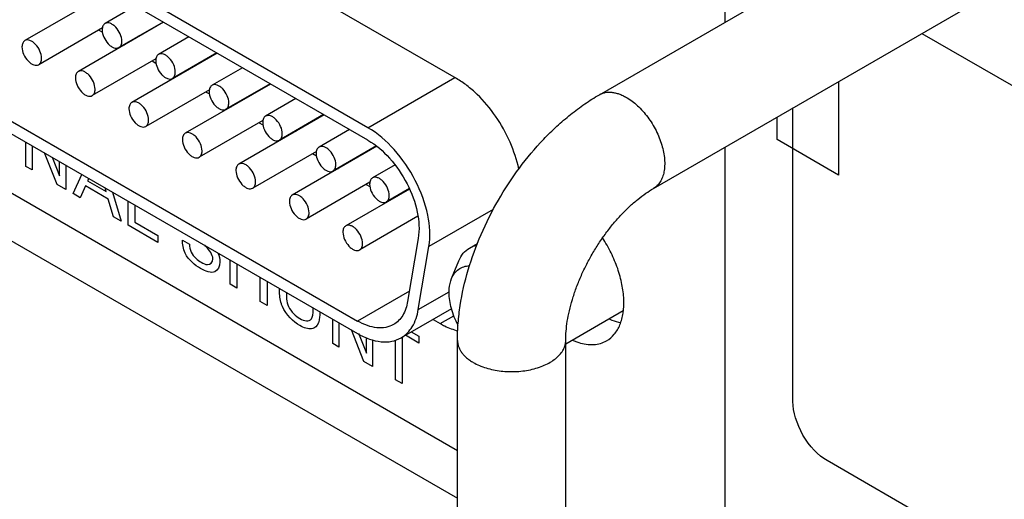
# Model space of a CAD drawing. Header units: inches. Extents: x 0 to 34, y 0 to 22.
# Tile 71 of 78: x 30.01 to 30.719, y 15.846 to 16.191. Entities that reach past the tile are written whole.
import ezdxf

# ---------------------------------------------------------------- set-up
doc = ezdxf.new("R2010")
doc.units = ezdxf.units.IN
doc.header["$LTSCALE"] = 1.87
doc.header["$MEASUREMENT"] = 0
doc.layers.get('0').update_dxf_attribs({"linetype": 'CONTINUOUS'})
doc.layers.add('02___PRT_ALL_AXES', color=7, linetype='CONTINUOUS')

msp = doc.modelspace()

# ---------------------------------------------------------------- linework, layer by layer
at = {"color": 7, "linetype": 'CONTINUOUS'}
for p, q in [((30.26065, 16.11354), (29.79149, 16.38443)), ((30.26065, 16.10456), (29.79149, 16.37545)), ((29.51732, 16.31291), (30.32514, 15.84648)), ((30.42737, 16.13735), (30.67061, 16.27779)), ((29.79909, 16.23634), (30.25305, 15.97424)), ((29.79909, 16.22736), (30.25305, 15.96525)), ((30.07493, 16.2118), (30.01347, 16.17631)), ((30.46637, 16.0698), (30.70961, 16.21024)), ((30.09314, 16.20128), (30.07128, 16.18865)), ((30.11347, 16.18954), (30.05201, 16.15406)), ((30.11314, 16.18973), (30.08128, 16.17133)), ((30.06933, 16.18547), (30.02347, 16.15899)), ((30.06666, 16.18392), (30.06935, 16.18237)), ((30.09777, 16.18086), (30.09772, 16.18045)), ((30.09928, 16.18173), (30.09928, 16.18139)), ((30.1014, 16.18262), (30.1014, 16.18295)), ((30.08487, 16.17341), (30.0852, 16.17322)), ((30.09219, 16.17764), (30.09237, 16.17736)), ((30.09569, 16.1795), (30.09357, 16.17828)), ((30.0956, 16.1796), (30.09569, 16.1795)), ((30.09588, 16.17939), (30.09569, 16.1795)), ((30.13168, 16.17903), (30.10981, 16.1664)), ((30.15201, 16.16729), (30.09054, 16.13181)), ((30.15168, 16.16748), (30.11981, 16.14908)), ((30.10787, 16.16322), (30.06201, 16.13674)), ((30.10519, 16.16167), (30.10789, 16.16012)), ((30.1398, 16.16025), (30.1398, 16.16062)), ((30.14111, 16.16101), (30.14107, 16.16136)), ((30.14319, 16.16258), (30.14324, 16.16223)), ((30.13257, 16.15645), (30.13271, 16.15615)), ((30.13387, 16.15682), (30.13376, 16.15714)), ((30.13588, 16.15836), (30.13599, 16.15805)), ((30.17022, 16.15678), (30.14835, 16.14415)), ((30.12341, 16.15116), (30.12373, 16.15097)), ((30.19054, 16.14504), (30.12908, 16.10956)), ((30.19022, 16.14523), (30.15835, 16.12683)), ((30.26065, 16.11354), (30.32323, 16.14967)), ((30.59971, 16.14679), (30.59971, 16.07944)), ((30.1464, 16.14096), (30.10055, 16.11449)), ((30.14373, 16.13942), (30.14643, 16.13787)), ((30.17154, 16.13407), (30.17154, 16.13445)), ((30.17317, 16.13539), (30.17317, 16.13501)), ((30.17529, 16.13624), (30.17529, 16.13661)), ((30.20876, 16.13453), (30.18689, 16.1219)), ((30.16194, 16.12891), (30.16227, 16.12872)), ((30.18494, 16.11871), (30.13908, 16.09224)), ((30.22908, 16.12279), (30.16762, 16.0873)), ((30.18227, 16.11717), (30.18497, 16.11561)), ((30.22875, 16.12298), (30.19689, 16.10458)), ((30.55552, 16.10496), (30.55552, 16.12127)), ((30.20752, 16.11035), (30.2072, 16.11053)), ((30.20905, 16.1116), (30.20938, 16.11141)), ((30.2115, 16.11264), (30.21117, 16.11283)), ((30.24729, 16.11228), (30.22543, 16.09965)), ((30.20048, 16.10666), (30.20081, 16.10647)), ((30.59971, 16.07944), (30.55552, 16.10496)), ((30.22348, 16.09646), (30.17762, 16.06998)), ((30.26704, 16.10021), (30.20616, 16.06505)), ((30.26676, 16.10042), (30.23543, 16.08233)), ((30.22081, 16.09492), (30.2235, 16.09336)), ((30.2468, 16.08895), (30.24701, 16.08864)), ((30.24815, 16.0893), (30.24791, 16.08954)), ((30.25003, 16.09076), (30.25028, 16.09053)), ((30.25235, 16.0921), (30.25243, 16.09177)), ((30.25347, 16.09237), (30.25338, 16.0927)), ((30.2555, 16.09392), (30.2556, 16.0936)), ((30.23902, 16.0844), (30.23934, 16.08422)), ((30.28019, 16.08677), (30.26396, 16.0774)), ((30.26201, 16.07421), (30.21616, 16.04773)), ((30.29064, 16.06933), (30.24469, 16.0428)), ((30.25934, 16.07267), (30.26204, 16.07111)), ((30.29051, 16.06963), (30.27396, 16.06008)), ((30.28958, 16.06872), (30.28958, 16.06895)), ((30.27756, 16.06215), (30.27788, 16.06197)), ((30.35091, 16.05462), (30.30453, 16.02784)), ((30.29668, 16.04972), (30.25469, 16.02548)), ((30.29687, 16.03382), (30.28926, 15.98841)), ((30.29692, 15.98243), (30.30453, 16.02784)), ((30.33374, 16.02679), (30.3395, 16.03011)), ((30.32094, 16.00489), (30.32615, 16.01766)), ((30.29051, 15.99586), (30.25305, 15.97424)), ((30.29692, 15.98243), (30.31918, 15.99528)), ((30.32086, 15.9831), (30.28455, 15.96213)), ((30.40314, 15.95774), (30.44463, 15.9817)), ((30.32514, 15.64104), (30.32514, 15.96028)), ((30.40314, 15.64104), (30.40314, 15.96028))]:
    msp.add_line(p, q, dxfattribs=at)
at = {"color": 40, "linetype": 'CONTINUOUS'}
for p, q in [((30.51773, 16.34833), (30.51773, 16.18952)), ((30.32514, 15.88072), (29.54697, 16.33003)), ((30.65976, 16.18146), (30.965, 16.00522)), ((30.56684, 15.91618), (30.56684, 16.12781)), ((30.01427, 16.08567), (30.01427, 16.10312)), ((30.01873, 16.10055), (30.01873, 16.08309)), ((30.03674, 16.0727), (30.0277, 16.09537)), ((30.51773, 16.09945), (30.51773, 15.82622)), ((30.03317, 16.09221), (30.03851, 16.07876)), ((30.03851, 16.07876), (30.03851, 16.08913)), ((30.01873, 16.08309), (30.01427, 16.08567)), ((30.04303, 16.08652), (30.04303, 16.06907)), ((30.04825, 16.06605), (30.05461, 16.07983)), ((30.05946, 16.07703), (30.0587, 16.07526)), ((30.0587, 16.07526), (30.0721, 16.06752)), ((30.04303, 16.06907), (30.03674, 16.0727)), ((30.05713, 16.07158), (30.0533, 16.06313)), ((30.07357, 16.06208), (30.05713, 16.07158)), ((30.0721, 16.06752), (30.07138, 16.07015)), ((30.07664, 16.06711), (30.08275, 16.04613)), ((30.0533, 16.06313), (30.04825, 16.06605)), ((30.0774, 16.04922), (30.07357, 16.06208)), ((30.08782, 16.0432), (30.08782, 16.06065)), ((30.09268, 16.05785), (30.09268, 16.04544)), ((30.08275, 16.04613), (30.0774, 16.04922)), ((30.09268, 16.04544), (30.10917, 16.03592)), ((30.10917, 16.03088), (30.08782, 16.0432)), ((30.10917, 16.03592), (30.10917, 16.03088)), ((30.12696, 16.03256), (30.13207, 16.02961)), ((30.16128, 16.00079), (30.16128, 16.01824)), ((30.16619, 16.01541), (30.16619, 15.99795)), ((30.18303, 15.98823), (30.18303, 16.00568)), ((30.18793, 16.00285), (30.18793, 15.9854)), ((30.16619, 15.99795), (30.16128, 16.00079)), ((30.19699, 15.99615), (30.19699, 15.99762)), ((30.20189, 15.99479), (30.20189, 15.99293)), ((30.18793, 15.9854), (30.18303, 15.98823)), ((30.22113, 15.98204), (30.22113, 15.98369)), ((30.22589, 15.98093), (30.22589, 15.97918)), ((30.23528, 15.95806), (30.23528, 15.97551)), ((30.23975, 15.97293), (30.23975, 15.95548)), ((30.25776, 15.94508), (30.24871, 15.96776)), ((30.25381, 15.96556), (30.25953, 15.95114)), ((30.25953, 15.95114), (30.25953, 15.96208)), ((30.26404, 15.96052), (30.26404, 15.94145)), ((30.2805, 15.93195), (30.2805, 15.96033)), ((30.28536, 15.96213), (30.28536, 15.92914)), ((30.29724, 15.95838), (30.28765, 15.96392)), ((30.29182, 15.96633), (30.29724, 15.9632)), ((30.29724, 15.9632), (30.29724, 15.95838)), ((30.23975, 15.95548), (30.23528, 15.95806)), ((30.26404, 15.94145), (30.25776, 15.94508)), ((30.28536, 15.92914), (30.2805, 15.93195)), ((30.965, 15.65793), (30.59139, 15.87365))]:
    msp.add_line(p, q, dxfattribs=at)
at = {"color": 7, "linetype": 'CONTINUOUS'}
for points, knots in [([(30.07128, 16.18865), (30.0706, 16.18827), (30.06944, 16.18681), (30.06921, 16.18503), (30.06921, 16.18408)], [0, 0, 0, 0, 0.449232, 1, 1, 1, 1]), ([(30.08335, 16.17591), (30.08335, 16.1777), (30.08237, 16.1814), (30.07982, 16.18533), (30.07711, 16.18773), (30.07505, 16.18886), (30.07303, 16.18927), (30.07178, 16.18894), (30.07128, 16.18865)], [0, 0, 0, 0, 0.269846, 0.561291, 0.695439, 0.813131, 0.912852, 1, 1, 1, 1]), ([(30.06921, 16.18408), (30.06921, 16.18229), (30.07019, 16.17859), (30.07273, 16.17466), (30.07544, 16.17226), (30.0775, 16.17113), (30.07952, 16.17072), (30.08078, 16.17105), (30.08128, 16.17133)], [0, 0, 0, 0, 0.269846, 0.561291, 0.695439, 0.813131, 0.912852, 1, 1, 1, 1]), ([(30.01347, 16.17631), (30.0128, 16.17592), (30.01163, 16.17446), (30.0114, 16.17269), (30.0114, 16.17173)], [0, 0, 0, 0, 0.449232, 1, 1, 1, 1]), ([(30.02554, 16.16357), (30.02554, 16.16535), (30.02456, 16.16905), (30.02202, 16.17299), (30.01931, 16.17539), (30.01724, 16.17651), (30.01522, 16.17692), (30.01397, 16.1766), (30.01347, 16.17631)], [0, 0, 0, 0, 0.269846, 0.561291, 0.695439, 0.813131, 0.912852, 1, 1, 1, 1]), ([(30.08128, 16.17133), (30.08195, 16.17172), (30.08312, 16.17318), (30.08335, 16.17496), (30.08335, 16.17591)], [0, 0, 0, 0, 0.449232, 1, 1, 1, 1]), ([(30.0114, 16.17173), (30.0114, 16.16995), (30.01238, 16.16624), (30.01492, 16.16231), (30.01763, 16.15991), (30.0197, 16.15878), (30.02172, 16.15838), (30.02297, 16.1587), (30.02347, 16.15899)], [0, 0, 0, 0, 0.269846, 0.561291, 0.695439, 0.813131, 0.912852, 1, 1, 1, 1]), ([(30.10981, 16.1664), (30.10914, 16.16601), (30.10797, 16.16456), (30.10774, 16.16278), (30.10774, 16.16183)], [0, 0, 0, 0, 0.449232, 1, 1, 1, 1]), ([(30.12188, 16.15366), (30.12188, 16.15545), (30.1209, 16.15915), (30.11836, 16.16308), (30.11565, 16.16548), (30.11359, 16.16661), (30.11157, 16.16701), (30.11031, 16.16669), (30.10981, 16.1664)], [0, 0, 0, 0, 0.269846, 0.561291, 0.695439, 0.813131, 0.912852, 1, 1, 1, 1]), ([(30.02347, 16.15899), (30.02415, 16.15938), (30.02531, 16.16084), (30.02554, 16.16261), (30.02554, 16.16357)], [0, 0, 0, 0, 0.449232, 1, 1, 1, 1]), ([(30.10774, 16.16183), (30.10774, 16.16004), (30.10872, 16.15634), (30.11127, 16.15241), (30.11398, 16.15), (30.11604, 16.14888), (30.11806, 16.14847), (30.11931, 16.1488), (30.11981, 16.14908)], [0, 0, 0, 0, 0.269846, 0.561291, 0.695439, 0.813131, 0.912852, 1, 1, 1, 1]), ([(30.05201, 16.15406), (30.05133, 16.15367), (30.05017, 16.15221), (30.04994, 16.15044), (30.04994, 16.14948)], [0, 0, 0, 0, 0.449232, 1, 1, 1, 1]), ([(30.06408, 16.14131), (30.06408, 16.1431), (30.0631, 16.1468), (30.06055, 16.15073), (30.05785, 16.15314), (30.05578, 16.15426), (30.05376, 16.15467), (30.05251, 16.15435), (30.05201, 16.15406)], [0, 0, 0, 0, 0.269846, 0.561291, 0.695439, 0.813131, 0.912852, 1, 1, 1, 1]), ([(30.11981, 16.14908), (30.12049, 16.14947), (30.12165, 16.15093), (30.12188, 16.15271), (30.12188, 16.15366)], [0, 0, 0, 0, 0.449232, 1, 1, 1, 1]), ([(30.04994, 16.14948), (30.04994, 16.14769), (30.05092, 16.14399), (30.05346, 16.14006), (30.05617, 16.13766), (30.05823, 16.13653), (30.06025, 16.13613), (30.06151, 16.13645), (30.06201, 16.13674)], [0, 0, 0, 0, 0.269846, 0.561291, 0.695439, 0.813131, 0.912852, 1, 1, 1, 1]), ([(30.06201, 16.13674), (30.06268, 16.13713), (30.06385, 16.13859), (30.06408, 16.14036), (30.06408, 16.14131)], [0, 0, 0, 0, 0.449232, 1, 1, 1, 1]), ([(30.14835, 16.14415), (30.14768, 16.14376), (30.14651, 16.1423), (30.14628, 16.14053), (30.14628, 16.13958)], [0, 0, 0, 0, 0.449232, 1, 1, 1, 1]), ([(30.14628, 16.13958), (30.14628, 16.13779), (30.14726, 16.13409), (30.1498, 16.13016), (30.15251, 16.12775), (30.15458, 16.12663), (30.1566, 16.12622), (30.15785, 16.12654), (30.15835, 16.12683)], [0, 0, 0, 0, 0.269846, 0.561291, 0.695439, 0.813131, 0.912852, 1, 1, 1, 1]), ([(30.16042, 16.13141), (30.16042, 16.1332), (30.15944, 16.1369), (30.1569, 16.14083), (30.15419, 16.14323), (30.15213, 16.14436), (30.15011, 16.14476), (30.14885, 16.14444), (30.14835, 16.14415)], [0, 0, 0, 0, 0.269846, 0.561291, 0.695439, 0.813131, 0.912852, 1, 1, 1, 1]), ([(30.42737, 16.13735), (30.42801, 16.13772), (30.42936, 16.13835), (30.43156, 16.13896), (30.4339, 16.13922), (30.43636, 16.13913), (30.43892, 16.13871), (30.44155, 16.13794), (30.44423, 16.13684), (30.44599, 16.13592), (30.44687, 16.13541)], [0, 0, 0, 0, 0.108012, 0.218067, 0.331993, 0.451326, 0.577242, 0.710552, 0.851551, 1, 1, 1, 1]), ([(30.09054, 16.13181), (30.08987, 16.13142), (30.08871, 16.12996), (30.08847, 16.12818), (30.08847, 16.12723)], [0, 0, 0, 0, 0.449232, 1, 1, 1, 1]), ([(30.10262, 16.11906), (30.10262, 16.12085), (30.10163, 16.12455), (30.09909, 16.12848), (30.09638, 16.13089), (30.09432, 16.13201), (30.0923, 16.13242), (30.09104, 16.13209), (30.09054, 16.13181)], [0, 0, 0, 0, 0.269846, 0.561291, 0.695439, 0.813131, 0.912852, 1, 1, 1, 1]), ([(30.15835, 16.12683), (30.15903, 16.12722), (30.16019, 16.12868), (30.16042, 16.13045), (30.16042, 16.13141)], [0, 0, 0, 0, 0.449232, 1, 1, 1, 1]), ([(30.32514, 15.96028), (30.32514, 15.96442), (30.32549, 15.97283), (30.3275, 15.98988), (30.33243, 16.01147), (30.34173, 16.03695), (30.35414, 16.06158), (30.36926, 16.08464), (30.38389, 16.1021), (30.39659, 16.11463), (30.40646, 16.12314), (30.41667, 16.13077), (30.42377, 16.13527), (30.42737, 16.13735)], [0, 0, 0, 0, 0.058494, 0.118426, 0.242015, 0.36983, 0.499965, 0.630101, 0.757916, 0.820353, 0.881573, 0.941505, 1, 1, 1, 1]), ([(30.44687, 16.13541), (30.44827, 16.13461), (30.45105, 16.13274), (30.45499, 16.12943), (30.45876, 16.12556), (30.46228, 16.12122), (30.46546, 16.11651), (30.46825, 16.11152), (30.47058, 16.10636), (30.47241, 16.10114), (30.47369, 16.09597), (30.4744, 16.09096), (30.47452, 16.08622), (30.47405, 16.08184), (30.47298, 16.07791), (30.47135, 16.07452), (30.46915, 16.07175), (30.46733, 16.07035), (30.46637, 16.0698)], [0, 0, 0, 0, 0.062365, 0.128754, 0.198354, 0.270337, 0.343729, 0.417474, 0.490509, 0.561808, 0.630415, 0.695514, 0.75647, 0.812915, 0.864825, 0.912606, 0.957187, 1, 1, 1, 1]), ([(30.08847, 16.12723), (30.08847, 16.12544), (30.08946, 16.12174), (30.092, 16.11781), (30.09471, 16.11541), (30.09677, 16.11428), (30.09879, 16.11388), (30.10005, 16.1142), (30.10055, 16.11449)], [0, 0, 0, 0, 0.269846, 0.561291, 0.695439, 0.813131, 0.912852, 1, 1, 1, 1]), ([(30.10055, 16.11449), (30.10122, 16.11488), (30.10238, 16.11633), (30.10262, 16.11811), (30.10262, 16.11906)], [0, 0, 0, 0, 0.449232, 1, 1, 1, 1]), ([(30.18689, 16.1219), (30.18621, 16.12151), (30.18505, 16.12005), (30.18482, 16.11828), (30.18482, 16.11732)], [0, 0, 0, 0, 0.449232, 1, 1, 1, 1]), ([(30.18482, 16.11732), (30.18482, 16.11554), (30.1858, 16.11184), (30.18834, 16.1079), (30.19105, 16.1055), (30.19311, 16.10438), (30.19513, 16.10397), (30.19639, 16.10429), (30.19689, 16.10458)], [0, 0, 0, 0, 0.269846, 0.561291, 0.695439, 0.813131, 0.912852, 1, 1, 1, 1]), ([(30.19896, 16.10916), (30.19896, 16.11094), (30.19798, 16.11465), (30.19543, 16.11858), (30.19273, 16.12098), (30.19066, 16.12211), (30.18864, 16.12251), (30.18739, 16.12219), (30.18689, 16.1219)], [0, 0, 0, 0, 0.269846, 0.561291, 0.695439, 0.813131, 0.912852, 1, 1, 1, 1]), ([(30.12908, 16.10956), (30.12841, 16.10917), (30.12724, 16.10771), (30.12701, 16.10593), (30.12701, 16.10498)], [0, 0, 0, 0, 0.449232, 1, 1, 1, 1]), ([(30.14115, 16.09681), (30.14115, 16.0986), (30.14017, 16.1023), (30.13763, 16.10623), (30.13492, 16.10863), (30.13286, 16.10976), (30.13084, 16.11017), (30.12958, 16.10984), (30.12908, 16.10956)], [0, 0, 0, 0, 0.269846, 0.561291, 0.695439, 0.813131, 0.912852, 1, 1, 1, 1]), ([(30.30453, 16.02784), (30.30578, 16.03532), (30.30457, 16.05211), (30.29563, 16.07616), (30.28093, 16.09791), (30.26773, 16.10946), (30.26065, 16.11354)], [0, 0, 0, 0, 0.225642, 0.487894, 0.75689, 1, 1, 1, 1]), ([(30.12701, 16.10498), (30.12701, 16.10319), (30.12799, 16.09949), (30.13054, 16.09556), (30.13324, 16.09316), (30.13531, 16.09203), (30.13733, 16.09162), (30.13858, 16.09195), (30.13908, 16.09224)], [0, 0, 0, 0, 0.269846, 0.561291, 0.695439, 0.813131, 0.912852, 1, 1, 1, 1]), ([(30.19689, 16.10458), (30.19756, 16.10497), (30.19873, 16.10643), (30.19896, 16.1082), (30.19896, 16.10916)], [0, 0, 0, 0, 0.449232, 1, 1, 1, 1]), ([(30.26065, 16.10456), (30.26649, 16.10119), (30.27739, 16.09166), (30.28952, 16.0737), (30.2969, 16.05385), (30.2979, 16.04), (30.29687, 16.03382)], [0, 0, 0, 0, 0.24311, 0.512107, 0.774358, 1, 1, 1, 1]), ([(30.13908, 16.09224), (30.13976, 16.09262), (30.14092, 16.09408), (30.14115, 16.09586), (30.14115, 16.09681)], [0, 0, 0, 0, 0.449232, 1, 1, 1, 1]), ([(30.22543, 16.09965), (30.22475, 16.09926), (30.22359, 16.0978), (30.22335, 16.09603), (30.22335, 16.09507)], [0, 0, 0, 0, 0.449232, 1, 1, 1, 1]), ([(30.22335, 16.09507), (30.22335, 16.09329), (30.22434, 16.08958), (30.22688, 16.08565), (30.22959, 16.08325), (30.23165, 16.08212), (30.23367, 16.08172), (30.23493, 16.08204), (30.23543, 16.08233)], [0, 0, 0, 0, 0.269846, 0.561291, 0.695439, 0.813131, 0.912852, 1, 1, 1, 1]), ([(30.2375, 16.08691), (30.2375, 16.08869), (30.23651, 16.0924), (30.23397, 16.09633), (30.23126, 16.09873), (30.2292, 16.09986), (30.22718, 16.10026), (30.22593, 16.09994), (30.22543, 16.09965)], [0, 0, 0, 0, 0.269846, 0.561291, 0.695439, 0.813131, 0.912852, 1, 1, 1, 1]), ([(30.16762, 16.0873), (30.16694, 16.08692), (30.16578, 16.08546), (30.16555, 16.08368), (30.16555, 16.08273)], [0, 0, 0, 0, 0.449232, 1, 1, 1, 1]), ([(30.16555, 16.08273), (30.16555, 16.08094), (30.16653, 16.07724), (30.16907, 16.07331), (30.17178, 16.07091), (30.17385, 16.06978), (30.17587, 16.06937), (30.17712, 16.0697), (30.17762, 16.06998)], [0, 0, 0, 0, 0.269846, 0.561291, 0.695439, 0.813131, 0.912852, 1, 1, 1, 1]), ([(30.17969, 16.07456), (30.17969, 16.07635), (30.17871, 16.08005), (30.17617, 16.08398), (30.17346, 16.08638), (30.17139, 16.08751), (30.16937, 16.08792), (30.16812, 16.08759), (30.16762, 16.0873)], [0, 0, 0, 0, 0.269846, 0.561291, 0.695439, 0.813131, 0.912852, 1, 1, 1, 1]), ([(30.23543, 16.08233), (30.2361, 16.08272), (30.23727, 16.08418), (30.2375, 16.08595), (30.2375, 16.08691)], [0, 0, 0, 0, 0.449232, 1, 1, 1, 1]), ([(30.17762, 16.06998), (30.17829, 16.07037), (30.17946, 16.07183), (30.17969, 16.07361), (30.17969, 16.07456)], [0, 0, 0, 0, 0.449232, 1, 1, 1, 1]), ([(30.26396, 16.0774), (30.26329, 16.07701), (30.26212, 16.07555), (30.26189, 16.07378), (30.26189, 16.07282)], [0, 0, 0, 0, 0.449232, 1, 1, 1, 1]), ([(30.27603, 16.06466), (30.27603, 16.06644), (30.27505, 16.07015), (30.27251, 16.07408), (30.2698, 16.07648), (30.26774, 16.07761), (30.26572, 16.07801), (30.26446, 16.07769), (30.26396, 16.0774)], [0, 0, 0, 0, 0.269846, 0.561291, 0.695439, 0.813131, 0.912852, 1, 1, 1, 1]), ([(30.26189, 16.07282), (30.26189, 16.07104), (30.26287, 16.06733), (30.26542, 16.0634), (30.26812, 16.061), (30.27019, 16.05987), (30.27221, 16.05947), (30.27346, 16.05979), (30.27396, 16.06008)], [0, 0, 0, 0, 0.269846, 0.561291, 0.695439, 0.813131, 0.912852, 1, 1, 1, 1]), ([(30.40314, 15.96028), (30.40314, 15.96246), (30.40335, 15.96706), (30.40423, 15.97421), (30.40573, 15.98183), (30.40785, 15.98978), (30.41058, 15.99792), (30.41388, 16.00615), (30.41773, 16.01433), (30.42207, 16.02236), (30.42685, 16.03013), (30.43201, 16.03755), (30.43748, 16.04453), (30.44318, 16.05096), (30.449, 16.05677), (30.45485, 16.06188), (30.4606, 16.06622), (30.46447, 16.0687), (30.46637, 16.0698)], [0, 0, 0, 0, 0.050031, 0.105149, 0.164594, 0.22755, 0.293272, 0.361046, 0.430178, 0.499985, 0.569792, 0.638925, 0.706703, 0.772428, 0.835389, 0.894839, 0.949964, 1, 1, 1, 1]), ([(30.20616, 16.06505), (30.20548, 16.06466), (30.20432, 16.06321), (30.20409, 16.06143), (30.20409, 16.06048)], [0, 0, 0, 0, 0.449232, 1, 1, 1, 1]), ([(30.20409, 16.06048), (30.20409, 16.05869), (30.20507, 16.05499), (30.20761, 16.05106), (30.21032, 16.04865), (30.21238, 16.04753), (30.2144, 16.04712), (30.21566, 16.04745), (30.21616, 16.04773)], [0, 0, 0, 0, 0.269846, 0.561291, 0.695439, 0.813131, 0.912852, 1, 1, 1, 1]), ([(30.21823, 16.05231), (30.21823, 16.0541), (30.21725, 16.0578), (30.2147, 16.06173), (30.212, 16.06413), (30.20993, 16.06526), (30.20791, 16.06567), (30.20666, 16.06534), (30.20616, 16.06505)], [0, 0, 0, 0, 0.269846, 0.561291, 0.695439, 0.813131, 0.912852, 1, 1, 1, 1]), ([(30.27396, 16.06008), (30.27464, 16.06047), (30.2758, 16.06193), (30.27603, 16.0637), (30.27603, 16.06466)], [0, 0, 0, 0, 0.449232, 1, 1, 1, 1]), ([(30.21616, 16.04773), (30.21683, 16.04812), (30.218, 16.04958), (30.21823, 16.05136), (30.21823, 16.05231)], [0, 0, 0, 0, 0.449232, 1, 1, 1, 1]), ([(30.24469, 16.0428), (30.24402, 16.04241), (30.24285, 16.04095), (30.24262, 16.03918), (30.24262, 16.03823)], [0, 0, 0, 0, 0.449232, 1, 1, 1, 1]), ([(30.25677, 16.03006), (30.25677, 16.03185), (30.25578, 16.03555), (30.25324, 16.03948), (30.25053, 16.04188), (30.24847, 16.04301), (30.24645, 16.04341), (30.24519, 16.04309), (30.24469, 16.0428)], [0, 0, 0, 0, 0.269846, 0.561291, 0.695439, 0.813131, 0.912852, 1, 1, 1, 1]), ([(30.24262, 16.03823), (30.24262, 16.03644), (30.24361, 16.03274), (30.24615, 16.02881), (30.24886, 16.0264), (30.25092, 16.02528), (30.25294, 16.02487), (30.25419, 16.0252), (30.25469, 16.02548)], [0, 0, 0, 0, 0.269846, 0.561291, 0.695439, 0.813131, 0.912852, 1, 1, 1, 1]), ([(30.25469, 16.02548), (30.25537, 16.02587), (30.25653, 16.02733), (30.25677, 16.02911), (30.25677, 16.03006)], [0, 0, 0, 0, 0.449232, 1, 1, 1, 1]), ([(30.32615, 16.01766), (30.32694, 16.01959), (30.32896, 16.02314), (30.33207, 16.02583), (30.33374, 16.02679)], [0, 0, 0, 0, 0.519235, 1, 1, 1, 1]), ([(30.33374, 16.02679), (30.33493, 16.02747), (30.33665, 16.02819), (30.33844, 16.0286), (30.3389, 16.02868)], [0, 0, 0, 0, 0.745336, 1, 1, 1, 1]), ([(30.32094, 16.00489), (30.322, 16.00749), (30.32456, 16.01112), (30.32962, 16.0136), (30.33238, 16.01399), (30.33377, 16.01402)], [0, 0, 0, 0, 0.506146, 0.747623, 1, 1, 1, 1]), ([(30.31917, 15.99484), (30.31917, 15.99576), (30.3193, 15.99917), (30.31999, 16.00259), (30.32094, 16.00489)], [0, 0, 0, 0, 0.269664, 1, 1, 1, 1]), ([(30.32555, 15.97109), (30.32356, 15.97494), (30.32048, 15.98267), (30.31917, 15.99093), (30.31917, 15.99484)], [0, 0, 0, 0, 0.525256, 1, 1, 1, 1]), ([(30.28926, 15.98841), (30.28867, 15.98487), (30.28662, 15.97829), (30.28175, 15.97322), (30.27905, 15.97166)], [0, 0, 0, 0, 0.535562, 1, 1, 1, 1]), ([(30.28455, 15.96213), (30.28782, 15.96402), (30.29372, 15.97017), (30.2962, 15.97814), (30.29692, 15.98243)], [0, 0, 0, 0, 0.464439, 1, 1, 1, 1]), ([(30.27905, 15.97166), (30.27733, 15.97067), (30.27339, 15.96924), (30.26685, 15.96908), (30.25987, 15.97075), (30.25533, 15.97292), (30.25305, 15.97424)], [0, 0, 0, 0, 0.217771, 0.45096, 0.710186, 1, 1, 1, 1]), ([(30.25305, 15.96525), (30.25581, 15.96366), (30.26131, 15.96104), (30.26977, 15.959), (30.2777, 15.9592), (30.28247, 15.96093), (30.28455, 15.96213)], [0, 0, 0, 0, 0.289815, 0.549041, 0.782229, 1, 1, 1, 1]), ([(30.32514, 15.96028), (30.32514, 15.95954), (30.32526, 15.95804), (30.32584, 15.95584), (30.32678, 15.95368), (30.32809, 15.95159), (30.32974, 15.94959), (30.33172, 15.94769), (30.33401, 15.94592), (30.33568, 15.94486), (30.33656, 15.94435)], [0, 0, 0, 0, 0.108017, 0.218077, 0.332005, 0.45134, 0.577255, 0.710563, 0.851558, 1, 1, 1, 1]), ([(30.33656, 15.94435), (30.33796, 15.94355), (30.34096, 15.94207), (30.34581, 15.94031), (30.35104, 15.93898), (30.35655, 15.93811), (30.36223, 15.9377), (30.36794, 15.93779), (30.37358, 15.93835), (30.37901, 15.93937), (30.38413, 15.94085), (30.38882, 15.94274), (30.39299, 15.94501), (30.39654, 15.94761), (30.39942, 15.95049), (30.40153, 15.9536), (30.40284, 15.95689), (30.40314, 15.95917), (30.40314, 15.96028)], [0, 0, 0, 0, 0.062364, 0.128751, 0.198349, 0.27033, 0.343721, 0.417464, 0.490498, 0.561796, 0.630402, 0.695501, 0.756459, 0.812905, 0.864817, 0.9126, 0.957184, 1, 1, 1, 1])]:
    msp.add_open_spline(points, degree=3, knots=knots, dxfattribs=at)
at = {"color": 40, "linetype": 'CONTINUOUS'}
for points in [[(30.12903, 16.02309), (30.1275, 16.02624), (30.12696, 16.02969), (30.12696, 16.03256)], [(30.14002, 16.0121), (30.13612, 16.01436), (30.13143, 16.01816), (30.12903, 16.02309)], [(30.15255, 16.02328), (30.15348, 16.02105), (30.15401, 16.01869), (30.15401, 16.01678)], [(30.21156, 15.97091), (30.20698, 15.97355), (30.20166, 15.97881), (30.19904, 15.98465)], [(30.20346, 15.98465), (30.20522, 15.98092), (30.20862, 15.97765), (30.21156, 15.97595)], [(30.59139, 15.87365), (30.58513, 15.87727), (30.57211, 15.89087), (30.56684, 15.90895), (30.56684, 15.91618)]]:
    msp.add_open_spline(points, degree=3, dxfattribs=at)
for points, knots in [([(30.13207, 16.02961), (30.13213, 16.02781), (30.13292, 16.02209), (30.13803, 16.01807), (30.14061, 16.01658)], [0, 0, 0, 0, 0.373011, 1, 1, 1, 1]), ([(30.1489, 16.0191), (30.1489, 16.02179), (30.14601, 16.02599), (30.14339, 16.02846), (30.14303, 16.02878)], [0, 0, 0, 0, 0.862337, 1, 1, 1, 1]), ([(30.14061, 16.01658), (30.14209, 16.01572), (30.14596, 16.01374), (30.1489, 16.01648), (30.1489, 16.0191)], [0, 0, 0, 0, 0.395881, 1, 1, 1, 1]), ([(30.15401, 16.01678), (30.15401, 16.01345), (30.15086, 16.00733), (30.14364, 16.01001), (30.14002, 16.0121)], [0, 0, 0, 0, 0.443287, 1, 1, 1, 1]), ([(30.19904, 15.98465), (30.19876, 15.9853), (30.19716, 15.9893), (30.19699, 15.99318), (30.19699, 15.99615)], [0, 0, 0, 0, 0.16498, 1, 1, 1, 1]), ([(30.20189, 15.99293), (30.20189, 15.99199), (30.20197, 15.9894), (30.20265, 15.98643), (30.20346, 15.98465)], [0, 0, 0, 0, 0.369118, 1, 1, 1, 1]), ([(30.21156, 15.97595), (30.21466, 15.97416), (30.22075, 15.97341), (30.22113, 15.97969), (30.22113, 15.98204)], [0, 0, 0, 0, 0.603944, 1, 1, 1, 1]), ([(30.22589, 15.97918), (30.22589, 15.97849), (30.22584, 15.97471), (30.2247, 15.97143), (30.223, 15.96997)], [0, 0, 0, 0, 0.179495, 1, 1, 1, 1]), ([(30.223, 15.96997), (30.22219, 15.96927), (30.21896, 15.96779), (30.21451, 15.96921), (30.21156, 15.97091)], [0, 0, 0, 0, 0.306103, 1, 1, 1, 1])]:
    msp.add_open_spline(points, degree=3, knots=knots, dxfattribs=at)
at = {"layer": '02___PRT_ALL_AXES', "color": 7, "linetype": 'CONTINUOUS'}
for p, q in [((30.32447, 16.14896), (29.82596, 16.43679)), ((30.30757, 15.97542), (30.3128, 15.9724)), ((30.3128, 15.9724), (30.3225, 15.978)), ((30.40778, 15.96039), (30.41248, 15.95865))]:
    msp.add_line(p, q, dxfattribs=at)
for points, knots in [([(30.36939, 16.08374), (30.36796, 16.09041), (30.3635, 16.10371), (30.35329, 16.12195), (30.34221, 16.1353), (30.33227, 16.14393), (30.32708, 16.14745), (30.32447, 16.14896)], [0, 0, 0, 0, 0.252109, 0.514335, 0.76898, 0.888469, 1, 1, 1, 1]), ([(30.43261, 15.96003), (30.4347, 15.96125), (30.43862, 15.96461), (30.44264, 15.97163), (30.44487, 15.98027), (30.44526, 15.99018), (30.44387, 16.00097), (30.44074, 16.01222), (30.43602, 16.02344), (30.43193, 16.03063), (30.42966, 16.03411)], [0, 0, 0, 0, 0.089611, 0.18627, 0.294628, 0.416397, 0.550764, 0.695308, 0.846456, 1, 1, 1, 1]), ([(30.43429, 15.9757), (30.435, 15.97539), (30.43773, 15.97428), (30.44058, 15.97345), (30.44272, 15.97305)], [0, 0, 0, 0, 0.260924, 1, 1, 1, 1]), ([(30.3128, 15.9724), (30.31384, 15.9718), (30.31783, 15.96965), (30.32209, 15.96798), (30.32533, 15.96715)], [0, 0, 0, 0, 0.263611, 1, 1, 1, 1]), ([(30.41248, 15.95865), (30.41597, 15.9576), (30.42136, 15.95677), (30.4282, 15.95795), (30.43123, 15.95923), (30.43261, 15.96003)], [0, 0, 0, 0, 0.528943, 0.768668, 1, 1, 1, 1])]:
    msp.add_open_spline(points, degree=3, knots=knots, dxfattribs=at)

doc.saveas('drawing.dxf')
